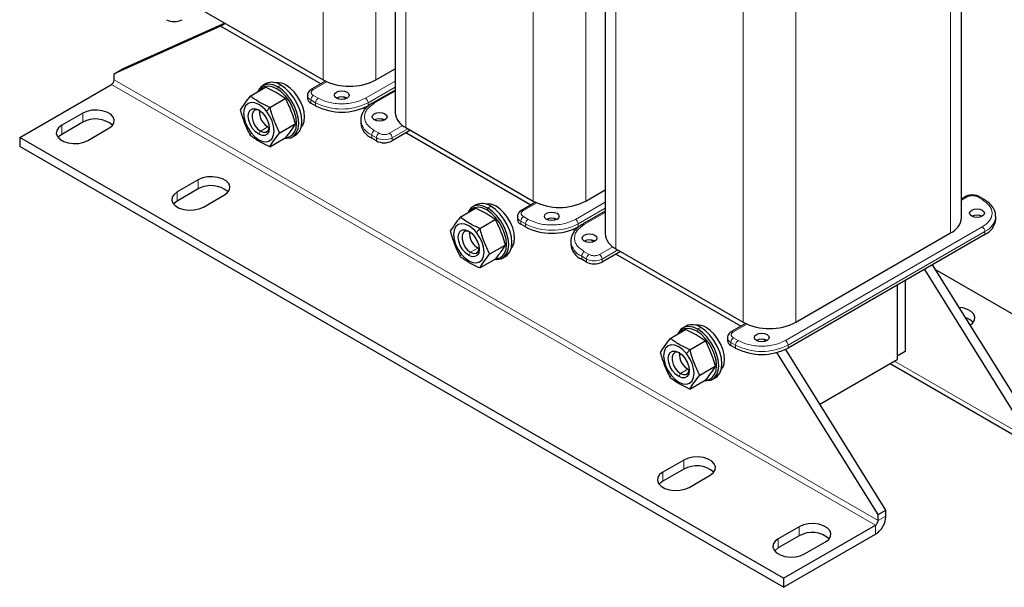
# Model space of a CAD drawing. Header units: millimetres. Extents: x 5 to 418, y 2 to 292.
# Tile 15 of 20: x 307 to 378, y 52 to 93. Entities that reach past the tile are written whole.
import ezdxf

# ---------------------------------------------------------------- set-up
doc = ezdxf.new("R2010")
doc.units = ezdxf.units.MM

msp = doc.modelspace()

# ---------------------------------------------------------------- linework, layer by layer
at = {"color": 7, "linetype": 'Continuous', "lineweight": 18}
for p, q in [((328.8446, 111.8587), (328.8446, 88.4782)), ((334.7843, 109.8721), (334.7843, 85.0493)), ((332.6158, 109.6187), (332.6158, 88.4782)), ((343.9295, 103.1503), (343.9295, 79.7699)), ((349.8692, 101.1638), (349.8692, 76.3409)), ((373.9109, 101.4437), (373.9109, 77.4839)), ((347.7008, 100.9104), (347.7008, 79.7699)), ((362.7857, 95.0213), (362.7857, 71.0615)), ((359.0145, 94.442), (359.0145, 71.0615)), ((368.6971, 56.8053), (313.8256, 88.4819)), ((368.5086, 56.4787), (313.6371, 88.1553)), ((325.4976, 87.8408), (325.573, 87.9714)), ((325.7993, 88.102), (325.573, 87.9714)), ((328.1375, 87.7979), (329.0951, 88.3507)), ((334.0032, 88.3974), (331.871, 87.1665)), ((332.0596, 86.8399), (334.0032, 87.962)), ((327.9489, 87.0359), (328.2883, 86.8399)), ((327.9489, 86.8181), (327.9489, 87.0359)), ((328.4769, 87.1665), (328.1375, 87.3625)), ((332.5121, 86.7964), (334.0032, 87.6572)), ((324.7622, 86.2237), (325.0092, 86.5023)), ((328.2883, 86.8399), (328.2883, 86.6222)), ((332.0596, 86.6222), (332.0596, 86.8399)), ((311.5629, 86.0871), (311.5629, 85.4338)), ((310.0544, 85.2162), (310.0544, 84.563)), ((324.343, 84.7957), (324.8736, 85.102)), ((334.5634, 85.1939), (333.6058, 84.6411)), ((333.7943, 84.3145), (334.9257, 84.9676)), ((323.6686, 84.6677), (323.5939, 84.4886)), ((324.343, 84.7957), (324.2154, 84.5747)), ((332.3236, 84.5104), (332.663, 84.3145)), ((332.3236, 84.2927), (332.3236, 84.5104)), ((332.8515, 84.6411), (332.5121, 84.837)), ((332.663, 84.3145), (332.663, 84.0968)), ((333.7943, 84.0968), (333.7943, 84.3145)), ((319.8596, 81.2975), (319.8596, 80.6442)), ((318.3511, 80.4266), (318.3511, 79.7734)), ((374.6919, 79.8398), (375.0894, 80.0692)), ((375.8436, 80.0692), (376.183, 79.8733)), ((340.5826, 79.1324), (340.658, 79.2631)), ((340.8843, 79.3937), (340.658, 79.2631)), ((343.2224, 79.0895), (344.18, 79.6423)), ((349.0882, 79.6891), (346.956, 78.4582)), ((347.1445, 78.1316), (349.0882, 79.2536)), ((343.5618, 78.4582), (343.2224, 78.6541)), ((347.5971, 78.0881), (349.0882, 78.9489)), ((343.0339, 78.3275), (343.3733, 78.1316)), ((343.0339, 78.1098), (343.0339, 78.3275)), ((343.3733, 78.1316), (343.3733, 77.9138)), ((347.1445, 77.9138), (347.1445, 78.1316)), ((376.183, 77.9139), (362.0409, 69.7498)), ((339.8472, 77.5154), (340.0941, 77.7939)), ((362.2295, 69.4232), (376.3716, 77.5873)), ((376.3716, 77.5873), (376.3716, 77.3696)), ((339.4279, 76.0873), (339.9585, 76.3936)), ((349.6483, 76.4856), (348.6907, 75.9327)), ((338.7535, 75.9593), (338.6789, 75.7803)), ((339.4279, 76.0873), (339.3003, 75.8664)), ((347.4085, 75.8021), (347.7479, 75.6061)), ((347.4085, 75.5843), (347.4085, 75.8021)), ((347.9365, 75.9327), (347.5971, 76.1287)), ((348.8793, 75.6061), (350.0107, 76.2593)), ((347.7479, 75.6061), (347.7479, 75.3884)), ((348.8793, 75.3884), (348.8793, 75.6061)), ((358.3074, 70.3812), (359.265, 70.934)), ((355.6675, 70.4241), (355.7429, 70.5547)), ((355.9692, 70.6853), (355.7429, 70.5547)), ((358.1188, 69.6192), (358.4582, 69.4232)), ((358.1188, 69.4014), (358.1188, 69.6192)), ((358.6468, 69.7498), (358.3074, 69.9458)), ((358.4582, 69.4232), (358.4582, 69.2055)), ((362.2295, 69.2055), (362.2295, 69.4232)), ((354.9321, 68.807), (355.1791, 69.0856)), ((369.8849, 68.2677), (379.2189, 62.8793)), ((353.8385, 67.251), (353.7638, 67.0719)), ((354.5129, 67.379), (354.3853, 67.158)), ((354.5129, 67.379), (355.0435, 67.6853)), ((354.7436, 61.1594), (354.7436, 60.5062)), ((353.2351, 60.2886), (353.2351, 59.6353)), ((368.6971, 56.8053), (369.2628, 57.1318)), ((363.0403, 56.3698), (363.0403, 55.7166)), ((368.5086, 55.8254), (368.5086, 56.4787)), ((361.5318, 55.499), (361.5318, 54.8457))]:
    msp.add_line(p, q, dxfattribs=at)
at = {"color": 7, "linetype": 'Continuous', "lineweight": 25}
for p, q in [((334.0032, 109.7121), (334.0032, 86.1378)), ((349.0882, 101.0037), (349.0882, 77.4295)), ((374.6919, 78.5725), (374.6919, 100.6415)), ((319.6993, 93.7577), (328.8446, 88.4782)), ((321.4624, 92.3476), (313.8256, 88.9174)), ((321.774, 92.56), (314.3913, 89.2439)), ((321.4624, 92.3476), (321.8022, 92.5437)), ((328.6624, 88.1911), (321.4624, 92.3476)), ((313.8256, 88.9174), (314.3913, 89.2439)), ((332.6158, 88.4782), (334.0032, 89.2792)), ((313.8256, 88.4819), (313.8256, 88.9174)), ((307.0374, 84.3454), (313.6371, 88.1553)), ((323.5939, 87.3193), (324.7038, 87.96)), ((324.7327, 88.2077), (324.5065, 88.077)), ((325.4623, 87.5808), (324.7038, 87.96)), ((329.0088, 88.391), (328.0042, 87.8111)), ((334.0032, 87.7474), (332.3788, 86.8096)), ((325.0092, 86.5023), (326.1191, 87.143)), ((326.1191, 87.143), (325.4623, 87.5808)), ((327.7146, 87.3624), (327.7146, 87.1447)), ((330.4898, 87.1361), (330.2951, 87.2486)), ((328.2883, 86.6222), (327.9489, 86.8181)), ((331.8388, 86.3574), (331.689, 86.4439)), ((332.339, 86.7835), (332.0596, 86.6222)), ((332.2895, 86.7504), (332.2855, 86.7526)), ((311.5629, 86.0871), (310.0544, 85.2162)), ((324.2469, 86.1874), (324.2469, 86.1677)), ((331.5425, 85.599), (331.5425, 85.3812)), ((333.2051, 85.5686), (333.0103, 85.6811)), ((311.5629, 85.4338), (310.0544, 84.563)), ((311.94, 84.1277), (313.4485, 84.9985)), ((324.8564, 85.1119), (324.8735, 85.102)), ((325.7168, 84.6784), (326.8267, 85.3192)), ((334.7843, 85.0493), (343.9295, 79.7699)), ((361.9089, 52.6688), (307.0374, 84.3454)), ((307.0374, 84.3454), (307.0374, 83.6922)), ((325.0092, 83.6716), (326.1191, 84.3123)), ((326.6396, 84.3819), (326.8659, 84.5125)), ((332.663, 84.0968), (332.3236, 84.2927)), ((335.1143, 84.8588), (333.7943, 84.0968)), ((343.7474, 79.4827), (334.7746, 84.6626)), ((361.9089, 52.0155), (307.0374, 83.6922)), ((319.8596, 81.2975), (318.3511, 80.4266)), ((319.8596, 80.6442), (318.3511, 79.7734)), ((320.2367, 79.3381), (321.7452, 80.2089)), ((347.7008, 79.7699), (349.0882, 80.5708)), ((374.9561, 80.0824), (374.6919, 79.9299)), ((376.3164, 79.8865), (375.9769, 80.0824)), ((338.6789, 78.6109), (339.7888, 79.2517)), ((339.8177, 79.4993), (339.5914, 79.3687)), ((340.5472, 78.8725), (339.7888, 79.2517)), ((344.0937, 79.6827), (343.0891, 79.1027)), ((376.3164, 79.8865), (376.3135, 79.8881)), ((341.204, 78.4346), (340.5472, 78.8725)), ((342.7996, 78.6541), (342.7996, 78.4363)), ((345.5748, 78.4278), (345.38, 78.5402)), ((349.0882, 79.039), (347.4637, 78.1013)), ((377.1526, 78.4581), (377.1526, 78.6758)), ((340.0941, 77.7939), (341.204, 78.4346)), ((343.3733, 77.9138), (343.0339, 78.1098)), ((347.4239, 78.0751), (347.1445, 77.9138)), ((347.3744, 78.042), (347.3705, 78.0443)), ((339.3318, 77.4791), (339.3318, 77.4594)), ((346.9238, 77.649), (346.7739, 77.7355)), ((376.3716, 77.3696), (362.2295, 69.2055)), ((362.7857, 71.0615), (373.9109, 77.4839)), ((339.9414, 76.4035), (339.9584, 76.3937)), ((340.8018, 75.9701), (341.9117, 76.6108)), ((346.6275, 76.8906), (346.6275, 76.6729)), ((348.2901, 76.8603), (348.0953, 76.9727)), ((341.7246, 75.6735), (341.9508, 75.8042)), ((350.1993, 76.1504), (348.8793, 75.3884)), ((358.8323, 70.7744), (349.8595, 75.9543)), ((349.8692, 76.3409), (359.0145, 71.0615)), ((340.0941, 74.9633), (341.204, 75.604)), ((347.7479, 75.3884), (347.4085, 75.5843)), ((372.5869, 75.1847), (379.7846, 63.6414)), ((372.0212, 74.8581), (379.2189, 63.3148)), ((372.7854, 74.8662), (386.5728, 66.9069)), ((370.0736, 73.7338), (370.0736, 68.627)), ((370.0736, 73.7338), (370.0736, 68.3766)), ((370.6393, 74.0604), (370.6393, 68.9536)), ((354.9026, 70.7909), (354.6764, 70.6603)), ((359.1787, 70.9743), (358.1741, 70.3944)), ((353.7638, 69.9026), (354.8737, 70.5433)), ((355.6321, 70.1641), (354.8737, 70.5433)), ((356.289, 69.7263), (355.6321, 70.1641)), ((355.1791, 69.0856), (356.289, 69.7263)), ((357.8845, 69.9457), (357.8845, 69.728)), ((358.4582, 69.2055), (358.1188, 69.4014)), ((360.6597, 69.7194), (360.4649, 69.8319)), ((354.4168, 68.7707), (354.4168, 68.751)), ((368.6971, 57.2407), (361.4339, 68.8891)), ((369.2628, 57.5673), (362.0615, 69.1164)), ((370.6393, 68.9536), (370.0736, 68.627)), ((355.8867, 67.2617), (356.9966, 67.9024)), ((364.5214, 65.1714), (370.0736, 68.3766)), ((369.5724, 68.0873), (379.4398, 62.391)), ((355.0263, 67.6952), (355.0434, 67.6853)), ((355.1791, 66.2549), (356.289, 66.8956)), ((356.8095, 66.9652), (357.0358, 67.0958)), ((354.7436, 61.1594), (353.2351, 60.2886)), ((354.7436, 60.5062), (353.2351, 59.6353)), ((355.1207, 59.2), (356.6292, 60.0709)), ((368.6971, 57.2407), (369.2628, 57.5673)), ((369.2628, 57.1318), (369.2628, 57.5673)), ((368.6971, 56.8053), (368.6971, 57.2407)), ((363.0403, 56.3698), (361.5318, 55.499)), ((361.9089, 52.6688), (368.5086, 56.4787)), ((363.0403, 55.7166), (361.5318, 54.8457)), ((361.9089, 52.0155), (368.5086, 55.8254)), ((363.4174, 54.4104), (364.9259, 55.2813)), ((361.9089, 52.6688), (361.9089, 52.0155))]:
    msp.add_line(p, q, dxfattribs=at)
at = {"color": 7, "linetype": 'Continuous', "lineweight": 25, "flags": 128}
for points in [[(325.573, 87.9714), (325.2374, 88.1215), (324.9185, 88.1767), (324.6325, 88.1343), (324.3937, 87.9964), (324.2139, 87.7699), (324.1555, 87.6435)], [(325.4976, 87.8408), (325.1787, 87.9834), (324.8758, 88.0358), (324.6041, 87.9955), (324.3772, 87.8645), (324.227, 87.6848)], [(326.166, 84.3362), (326.3911, 84.3763), (326.618, 84.5073), (326.7888, 84.7225), (326.8948, 85.0111), (326.9307, 85.3586), (326.8948, 85.7476), (326.7888, 86.1586), (326.618, 86.5709), (326.3911, 86.9639), (326.1194, 87.3179), (325.8165, 87.6152), (325.4976, 87.8408)], [(326.0887, 84.2948), (326.2276, 84.2822), (326.5136, 84.3246), (326.7524, 84.4625), (326.9322, 84.6891), (327.0437, 84.9928), (327.0815, 85.3586), (327.0437, 85.7681), (326.9322, 86.2007), (326.7524, 86.6347), (326.5136, 87.0484), (326.2276, 87.4211), (325.9087, 87.734), (325.573, 87.9714)], [(326.8659, 84.5125), (326.9787, 84.5931), (327.1584, 84.8197), (327.27, 85.1235), (327.3078, 85.4892), (327.27, 85.8987), (327.1584, 86.3313), (326.9787, 86.7653), (326.7398, 87.179), (326.4538, 87.5517), (326.135, 87.8646), (325.7993, 88.102)], [(327.26, 85.0819), (327.3657, 85.2299), (327.4633, 85.4957), (327.4964, 85.8158), (327.4633, 86.1741), (327.3657, 86.5526), (327.2084, 86.9324), (326.9994, 87.2944), (326.7491, 87.6204), (326.4702, 87.8942), (326.1764, 88.102)], [(330.5511, 87.1665), (330.3781, 87.0998), (330.174, 87.0763), (329.9699, 87.0998), (329.7968, 87.1665), (329.6812, 87.2664), (329.6406, 87.3842), (329.6812, 87.5021), (329.7968, 87.6019), (329.9699, 87.6687), (330.174, 87.6921), (330.3781, 87.6687), (330.5511, 87.6019), (330.6667, 87.5021), (330.7073, 87.3842), (330.6667, 87.2664), (330.5511, 87.1665)], [(313.4485, 84.9985), (313.6759, 85.1739), (313.8086, 85.3792), (313.8356, 85.5977), (313.755, 85.8118), (313.5731, 86.0041), (313.3047, 86.159), (312.9717, 86.264), (312.6008, 86.3105), (312.2223, 86.2949), (311.8667, 86.2184), (311.5629, 86.0871)], [(324.2154, 86.7086), (323.9323, 86.829), (323.6686, 86.8551), (323.4421, 86.7852), (323.2683, 86.6239), (323.159, 86.3824), (323.1217, 86.0771), (323.159, 85.7287), (323.2683, 85.361), (323.4421, 84.9991), (323.6686, 84.6677)], [(324.2154, 84.5747), (323.9823, 84.7519), (323.7721, 84.997), (323.6052, 85.286), (323.4981, 85.5907), (323.4612, 85.8811), (323.4981, 86.129), (323.6052, 86.3099), (323.7721, 86.4063), (323.9823, 86.4086), (324.2154, 86.3167)], [(324.2823, 86.2747), (324.1286, 86.3231), (323.9401, 86.3063), (323.8002, 86.1945), (323.7258, 86.0013), (323.7258, 85.75), (323.8002, 85.4708), (323.9401, 85.1975), (324.1286, 84.963), (324.343, 84.7957)], [(324.2154, 86.3167), (324.4485, 86.1395), (324.6587, 85.8944), (324.8256, 85.6054), (324.9327, 85.3007), (324.9696, 85.0103), (324.9327, 84.7625), (324.8256, 84.5815), (324.6587, 84.4851), (324.4485, 84.4828), (324.2154, 84.5747)], [(323.6686, 84.6677), (323.9323, 84.3892), (324.2154, 84.1828), (324.4985, 84.0624), (324.7622, 84.0363), (324.9887, 84.1063), (325.1625, 84.2675), (325.2718, 84.509), (325.3091, 84.8143), (325.2718, 85.1627), (325.1625, 85.5304), (324.9887, 85.8923), (324.7622, 86.2237)], [(332.5121, 86.0344), (332.6851, 86.1012), (332.8892, 86.1246), (333.0933, 86.1012), (333.2664, 86.0344), (333.382, 85.9345), (333.4226, 85.8167), (333.382, 85.6989), (333.2664, 85.599), (333.0933, 85.5323), (332.8892, 85.5088), (332.6851, 85.5323), (332.5121, 85.599), (332.3965, 85.6989), (332.3559, 85.8167), (332.3965, 85.9345), (332.5121, 86.0344)], [(310.0544, 85.2162), (309.827, 85.0408), (309.6944, 84.8356), (309.6673, 84.617), (309.748, 84.403), (309.9298, 84.2107), (310.1982, 84.0558), (310.5313, 83.9508), (310.9021, 83.9042), (311.2806, 83.9198), (311.6362, 83.9964), (311.94, 84.1277)], [(324.343, 84.7957), (324.5573, 84.7156), (324.7458, 84.7324), (324.8857, 84.8442), (324.9601, 85.0374), (324.9667, 85.0891)], [(310.0544, 84.563), (309.827, 84.3876), (309.7899, 84.3453)], [(321.7452, 80.2089), (321.9727, 80.3843), (322.1053, 80.5896), (322.1324, 80.8081), (322.0517, 81.0222), (321.8698, 81.2145), (321.6015, 81.3694), (321.2684, 81.4744), (320.8975, 81.521), (320.519, 81.5053), (320.1634, 81.4288), (319.8596, 81.2975)], [(318.3511, 80.4266), (318.1237, 80.2512), (317.9911, 80.046), (317.964, 79.8274), (318.0447, 79.6134), (318.2265, 79.4211), (318.4949, 79.2662), (318.828, 79.1612), (319.1988, 79.1146), (319.5774, 79.1302), (319.9329, 79.2068), (320.2367, 79.3381)], [(318.3511, 79.7734), (318.1237, 79.598), (318.0866, 79.5557)], [(340.658, 79.2631), (340.3223, 79.4132), (340.0035, 79.4684), (339.7175, 79.426), (339.4786, 79.288), (339.2989, 79.0615), (339.2404, 78.9351)], [(340.5826, 79.1324), (340.2637, 79.275), (339.9608, 79.3275), (339.6891, 79.2872), (339.4621, 79.1562), (339.312, 78.9764)], [(341.1736, 75.5864), (341.3125, 75.5738), (341.5985, 75.6162), (341.8374, 75.7542), (342.0171, 75.9807), (342.1287, 76.2845), (342.1665, 76.6503), (342.1287, 77.0597), (342.0171, 77.4923), (341.8374, 77.9263), (341.5985, 78.3401), (341.3125, 78.7127), (340.9937, 79.0256), (340.658, 79.2631)], [(341.9508, 75.8042), (342.0637, 75.8848), (342.2434, 76.1113), (342.3549, 76.4151), (342.3928, 76.7809), (342.3549, 77.1903), (342.2434, 77.6229), (342.0637, 78.057), (341.8248, 78.4707), (341.5388, 78.8433), (341.2199, 79.1562), (340.8843, 79.3937)], [(342.345, 76.3736), (342.4506, 76.5216), (342.5482, 76.7874), (342.5813, 77.1075), (342.5482, 77.4657), (342.4506, 77.8442), (342.2934, 78.224), (342.0844, 78.586), (341.8341, 78.9121), (341.5551, 79.1859), (341.2614, 79.3936)], [(341.251, 75.6279), (341.4761, 75.6679), (341.703, 75.799), (341.8737, 76.0142), (341.9797, 76.3028), (342.0156, 76.6503), (341.9797, 77.0392), (341.8737, 77.4502), (341.703, 77.8625), (341.4761, 78.2556), (341.2044, 78.6096), (340.9015, 78.9068), (340.5826, 79.1324)], [(345.636, 78.4582), (345.463, 78.3914), (345.2589, 78.368), (345.0548, 78.3914), (344.8818, 78.4582), (344.7662, 78.5581), (344.7256, 78.6759), (344.7662, 78.7937), (344.8818, 78.8936), (345.0548, 78.9603), (345.2589, 78.9838), (345.463, 78.9603), (345.636, 78.8936), (345.7516, 78.7937), (345.7922, 78.6759), (345.7516, 78.5581), (345.636, 78.4582)], [(376.183, 78.6759), (376.01, 78.6091), (375.8059, 78.5857), (375.6018, 78.6091), (375.4288, 78.6759), (375.3132, 78.7758), (375.2726, 78.8936), (375.3132, 79.0114), (375.4288, 79.1113), (375.6018, 79.178), (375.8059, 79.2015), (376.01, 79.178), (376.183, 79.1113), (376.2986, 79.0114), (376.3392, 78.8936), (376.2986, 78.7758), (376.183, 78.6759)], [(339.3003, 78.0003), (339.0173, 78.1206), (338.7535, 78.1467), (338.527, 78.0768), (338.3532, 77.9156), (338.244, 77.6741), (338.2067, 77.3687), (338.244, 77.0203), (338.3532, 76.6527), (338.527, 76.2908), (338.7535, 75.9593)], [(339.3003, 75.8664), (339.0673, 76.0436), (338.857, 76.2886), (338.6901, 76.5777), (338.583, 76.8823), (338.5461, 77.1728), (338.583, 77.4206), (338.6901, 77.6016), (338.857, 77.6979), (339.0673, 77.7003), (339.3003, 77.6083)], [(338.7535, 75.9593), (339.0173, 75.6809), (339.3003, 75.4744), (339.5834, 75.3541), (339.8472, 75.328), (340.0737, 75.3979), (340.2475, 75.5591), (340.3567, 75.8006), (340.394, 76.106), (340.3567, 76.4544), (340.2475, 76.822), (340.0737, 77.1839), (339.8472, 77.5154)], [(339.3672, 77.5663), (339.2136, 77.6148), (339.0251, 77.5979), (338.8852, 77.4861), (338.8107, 77.2929), (338.8107, 77.0416), (338.8852, 76.7625), (339.0251, 76.4892), (339.2136, 76.2547), (339.4279, 76.0873)], [(339.3003, 77.6083), (339.5334, 77.4311), (339.7437, 77.1861), (339.9105, 76.897), (340.0177, 76.5924), (340.0546, 76.3019), (340.0177, 76.0541), (339.9105, 75.8731), (339.7437, 75.7768), (339.5334, 75.7745), (339.3003, 75.8664)], [(347.5971, 77.3261), (347.7701, 77.3928), (347.9742, 77.4163), (348.1783, 77.3928), (348.3513, 77.3261), (348.4669, 77.2262), (348.5075, 77.1084), (348.4669, 76.9905), (348.3513, 76.8907), (348.1783, 76.8239), (347.9742, 76.8005), (347.7701, 76.8239), (347.5971, 76.8907), (347.4815, 76.9905), (347.4409, 77.1084), (347.4815, 77.2262), (347.5971, 77.3261)], [(339.4279, 76.0873), (339.6422, 76.0072), (339.8307, 76.0241), (339.9706, 76.1358), (340.0451, 76.329), (340.0516, 76.3807)], [(375.2924, 70.8456), (375.4865, 71.0011), (375.6191, 71.2063), (375.6462, 71.4249), (375.5655, 71.6389), (375.3837, 71.8312), (375.1153, 71.9861), (374.7822, 72.0911), (374.4896, 72.1331)], [(355.7429, 70.5547), (355.4073, 70.7048), (355.0884, 70.76), (354.8024, 70.7176), (354.5635, 70.5797), (354.3838, 70.3532), (354.3254, 70.2268)], [(355.6675, 70.4241), (355.3486, 70.5667), (355.0457, 70.6191), (354.774, 70.5788), (354.5471, 70.4478), (354.3969, 70.2681)], [(356.3359, 66.9195), (356.561, 66.9596), (356.7879, 67.0906), (356.9587, 67.3058), (357.0646, 67.5944), (357.1006, 67.9419), (357.0646, 68.3309), (356.9587, 68.7419), (356.7879, 69.1542), (356.561, 69.5472), (356.2893, 69.9012), (355.9864, 70.1985), (355.6675, 70.4241)], [(356.2585, 66.8781), (356.3974, 66.8655), (356.6835, 66.9079), (356.9223, 67.0458), (357.102, 67.2723), (357.2136, 67.5761), (357.2514, 67.9419), (357.2136, 68.3514), (357.102, 68.784), (356.9223, 69.218), (356.6835, 69.6317), (356.3974, 70.0044), (356.0786, 70.3173), (355.7429, 70.5547)], [(357.0358, 67.0958), (357.1486, 67.1764), (357.3283, 67.403), (357.4399, 67.7068), (357.4777, 68.0725), (357.4399, 68.482), (357.3283, 68.9146), (357.1486, 69.3486), (356.9097, 69.7623), (356.6237, 70.135), (356.3049, 70.4479), (355.9692, 70.6853)], [(357.4299, 67.6652), (357.5356, 67.8132), (357.6332, 68.079), (357.6663, 68.3991), (357.6332, 68.7574), (357.5356, 69.1359), (357.3783, 69.5157), (357.1693, 69.8777), (356.919, 70.2037), (356.64, 70.4775), (356.3463, 70.6853)], [(360.721, 69.7498), (360.5479, 69.6831), (360.3438, 69.6596), (360.1397, 69.6831), (359.9667, 69.7498), (359.8511, 69.8497), (359.8105, 69.9675), (359.8511, 70.0853), (359.9667, 70.1852), (360.1397, 70.252), (360.3438, 70.2754), (360.5479, 70.252), (360.721, 70.1852), (360.8366, 70.0853), (360.8772, 69.9675), (360.8366, 69.8497), (360.721, 69.7498)], [(354.3853, 69.2919), (354.1022, 69.4123), (353.8385, 69.4384), (353.612, 69.3685), (353.4382, 69.2072), (353.3289, 68.9657), (353.2916, 68.6604), (353.3289, 68.312), (353.4382, 67.9443), (353.612, 67.5824), (353.8385, 67.251)], [(354.3853, 67.158), (354.1522, 67.3352), (353.942, 67.5803), (353.7751, 67.8693), (353.668, 68.174), (353.631, 68.4644), (353.668, 68.7123), (353.7751, 68.8932), (353.942, 68.9896), (354.1522, 68.9919), (354.3853, 68.9)], [(353.8385, 67.251), (354.1022, 66.9725), (354.3853, 66.7661), (354.6683, 66.6457), (354.9321, 66.6196), (355.1586, 66.6895), (355.3324, 66.8508), (355.4417, 67.0923), (355.4789, 67.3976), (355.4417, 67.746), (355.3324, 68.1137), (355.1586, 68.4756), (354.9321, 68.807)], [(354.4521, 68.858), (354.2985, 68.9064), (354.11, 68.8895), (353.9701, 68.7778), (353.8957, 68.5846), (353.8957, 68.3333), (353.9701, 68.0541), (354.11, 67.7808), (354.2985, 67.5463), (354.5129, 67.379)], [(354.3853, 68.9), (354.6184, 68.7228), (354.8286, 68.4777), (354.9955, 68.1887), (355.1026, 67.884), (355.1395, 67.5936), (355.1026, 67.3457), (354.9955, 67.1648), (354.8286, 67.0684), (354.6184, 67.0661), (354.3853, 67.158)], [(354.5129, 67.379), (354.7272, 67.2989), (354.9157, 67.3157), (355.0556, 67.4275), (355.13, 67.6207), (355.1366, 67.6723)], [(356.6292, 60.0709), (356.8566, 60.2462), (356.9892, 60.4515), (357.0163, 60.67), (356.9356, 60.8841), (356.7538, 61.0764), (356.4854, 61.2313), (356.1523, 61.3363), (355.7815, 61.3829), (355.4029, 61.3673), (355.0474, 61.2907), (354.7436, 61.1594)], [(353.2351, 60.2886), (353.0076, 60.1132), (352.875, 59.9079), (352.8479, 59.6894), (352.9286, 59.4753), (353.1105, 59.283), (353.3788, 59.1281), (353.7119, 59.0231), (354.0828, 58.9765), (354.4613, 58.9922), (354.8169, 59.0687), (355.1207, 59.2)], [(353.2351, 59.6353), (353.0076, 59.4599), (352.9705, 59.4177)], [(364.9259, 55.2813), (365.1533, 55.4566), (365.2859, 55.6619), (365.313, 55.8804), (365.2324, 56.0945), (365.0505, 56.2868), (364.7821, 56.4417), (364.449, 56.5467), (364.0782, 56.5933), (363.6997, 56.5777), (363.3441, 56.5011), (363.0403, 56.3698)], [(361.5318, 55.499), (361.3044, 55.3236), (361.1717, 55.1183), (361.1447, 54.8998), (361.2253, 54.6857), (361.4072, 54.4934), (361.6756, 54.3385), (362.0086, 54.2335), (362.3795, 54.1869), (362.758, 54.2026), (363.1136, 54.2791), (363.4174, 54.4104)], [(361.5318, 54.8457), (361.3044, 54.6704), (361.2672, 54.6281)]]:
    msp.add_lwpolyline(points, dxfattribs=at)
at = {"color": 7, "linetype": 'Continuous', "lineweight": 25}
for centre, radius, start, end in [((318.1437, 93.8969), 1.2296, 242.609672, 297.390328), ((313.4163, 88.5005), 0.4098, 302.605478, 357.394522), ((330.7302, 92.1174), 4.0987, 242.609672, 297.390328), ((325.1772, 87.258), 1.0485, 53.607371, 115.08217), ((325.5939, 87.2272), 1.051, 56.339503, 99.360935), ((328.115, 87.1846), 0.4024, 185.694799, 245.625342), ((330.174, 86.4386), 0.8198, 62.615753, 117.384247), ((323.1753, 84.9849), 2.0132, 37.978735, 58.894101), ((330.174, 90.2614), 4.0987, 242.609672, 297.390328), ((312.4832, 83.7961), 1.8786, 49.106312, 119.333177), ((325.4752, 86.1724), 1.2241, 174.674664, 244.950174), ((332.8892, 84.8711), 0.8198, 62.615401, 117.389976), ((335.3378, 86.2709), 1.3412, 185.694799, 245.625342), ((332.8771, 85.5143), 1.3412, 185.694799, 245.625342), ((333.2287, 85.1885), 1.2296, 242.609672, 297.390328), ((320.7799, 79.0065), 1.8786, 49.106312, 119.333177), ((340.2622, 78.5497), 1.0485, 53.607371, 115.08217), ((340.6788, 78.5188), 1.051, 56.339503, 99.360935), ((345.8152, 83.4091), 4.0987, 242.609672, 297.390328), ((345.2589, 77.7302), 0.8198, 62.615753, 117.384247), ((373.3574, 78.7055), 1.3412, 294.374658, 354.305201), ((375.8059, 77.9479), 0.8198, 62.615753, 117.384247), ((338.2603, 76.2765), 2.0132, 37.978735, 58.894101), ((343.1999, 78.4763), 0.4024, 185.694799, 245.625342), ((345.2589, 81.5531), 4.0987, 242.609672, 297.390328), ((375.8181, 78.5912), 1.3412, 294.374658, 354.305201), ((340.5601, 77.4641), 1.2241, 174.674664, 244.950174), ((350.4227, 77.5626), 1.3412, 185.694799, 245.625342), ((347.962, 76.806), 1.3412, 185.694799, 245.625342), ((347.9742, 76.1627), 0.8198, 62.615401, 117.389976), ((348.3136, 76.4802), 1.2296, 242.609672, 297.390328), ((355.3471, 69.8413), 1.0485, 53.607371, 115.08217), ((355.7638, 69.8105), 1.051, 56.339503, 99.360935), ((360.9001, 74.7007), 4.0987, 242.609672, 297.390328), ((374.6325, 70.2298), 1.2066, 42.392998, 74.710258), ((358.2849, 69.7679), 0.4024, 185.694799, 245.625342), ((360.3438, 69.0219), 0.8198, 62.615753, 117.384247), ((353.3452, 67.5682), 2.0132, 37.978735, 58.894101), ((355.6451, 68.7557), 1.2241, 174.674664, 244.950174), ((360.3438, 72.8447), 4.0987, 242.609672, 297.390328), ((355.6639, 58.8684), 1.8786, 49.106312, 119.333177), ((367.6253, 57.2063), 1.6393, 302.605478, 357.394522), ((368.2877, 56.8239), 0.4098, 302.605478, 357.394522), ((363.9606, 54.0788), 1.8786, 49.106312, 119.333177)]:
    msp.add_arc(centre, radius, start, end, dxfattribs=at)
at = {"color": 7, "linetype": 'Continuous', "lineweight": 18}
for centre, radius, start, end in [((328.0594, 87.6888), 0.1342, 54.387384, 114.250184), ((328.1159, 87.4034), 0.4037, 186.334318, 245.569374), ((328.3583, 87.0172), 0.4098, 122.605478, 177.394522), ((328.6977, 86.8213), 0.4098, 122.605478, 177.394522), ((331.6502, 86.8213), 0.4098, 2.605478, 57.394522), ((330.174, 90.4792), 4.0987, 242.609672, 297.390328), ((332.434, 86.6873), 0.1342, 54.391363, 114.204553), ((332.8806, 85.7362), 1.3464, 186.415638, 245.562224), ((332.7329, 84.4918), 0.4098, 122.605478, 177.394522), ((333.0724, 84.2959), 0.4098, 122.605478, 177.394522), ((333.2287, 85.4063), 1.2296, 242.609672, 297.390328), ((333.3849, 84.2959), 0.4098, 2.605478, 57.394522), ((375.0113, 79.9602), 0.1341, 54.382423, 114.307119), ((375.9218, 79.9599), 0.1344, 66.067344, 125.584879), ((376.2616, 79.763), 0.1354, 67.476074, 125.460456), ((343.2009, 78.6951), 0.4037, 186.334318, 245.569374), ((343.4433, 78.3089), 0.4098, 122.605478, 177.394522), ((343.1443, 78.9804), 0.1342, 54.387384, 114.250184), ((375.8467, 78.787), 1.3095, 293.630462, 355.710215), ((343.7827, 78.1129), 0.4098, 122.605478, 177.394522), ((345.2589, 81.7708), 4.0987, 242.609672, 297.390328), ((346.7351, 78.1129), 0.4098, 2.605478, 57.394522), ((347.5189, 77.979), 0.1342, 54.391363, 114.204553), ((375.9622, 77.5687), 0.4098, 2.605478, 57.394522), ((347.9655, 77.0279), 1.3464, 186.415638, 245.562224), ((347.8179, 75.7835), 0.4098, 122.605478, 177.394522), ((348.1573, 75.5875), 0.4098, 122.605478, 177.394522), ((348.4699, 75.5875), 0.4098, 2.605478, 57.394522), ((348.3136, 76.6979), 1.2296, 242.609672, 297.390328), ((358.2292, 70.2721), 0.1342, 54.387384, 114.250184), ((358.2858, 69.9867), 0.4037, 186.334318, 245.569374), ((358.5282, 69.6005), 0.4098, 122.605478, 177.394522), ((358.8676, 69.4046), 0.4098, 122.605478, 177.394522), ((360.3438, 73.0624), 4.0987, 242.609672, 297.390328), ((361.8201, 69.4046), 0.4098, 2.605478, 57.394522)]:
    msp.add_arc(centre, radius, start, end, dxfattribs=at)
at = {"color": 7, "linetype": 'Continuous', "lineweight": 25}
for points, knots in [([(328.0046, 87.8106), (327.9622, 87.7832), (327.873, 87.7254), (327.7745, 87.6009), (327.7146, 87.4706), (327.7216, 87.3863), (327.724, 87.3581)], [0, 0, 0, 0, 0.2612359, 0.5493736, 0.8495961, 1, 1, 1, 1]), ([(323.5939, 87.3193), (323.4506, 87.1368), (323.1639, 86.7719), (322.9788, 86.4656), (322.8863, 86.3125)], [0, 0, 0, 0, 0.4999949, 1, 1, 1, 1]), ([(325.0092, 86.5023), (324.7475, 86.624), (324.2249, 86.867), (323.804, 87.1687), (323.5939, 87.3193)], [0, 0, 0, 0, 0.5008729, 1, 1, 1, 1]), ([(326.1191, 87.143), (326.2624, 86.8537), (326.5491, 86.2751), (326.7342, 85.6378), (326.8267, 85.3192)], [0, 0, 0, 0, 0.4999949, 1, 1, 1, 1]), ([(322.8863, 86.3125), (322.9788, 85.9938), (323.1639, 85.3566), (323.4506, 84.7779), (323.5939, 84.4886)], [0, 0, 0, 0, 0.4999949, 1, 1, 1, 1]), ([(325.7168, 84.6784), (325.5735, 84.9677), (325.2868, 85.5464), (325.1017, 86.1836), (325.0092, 86.5023)], [0, 0, 0, 0, 0.4999949, 1, 1, 1, 1]), ([(332.3791, 86.8094), (332.3772, 86.8084), (332.2812, 86.76), (332.1189, 86.6409), (331.9009, 86.4503), (331.7271, 86.2307), (331.6049, 85.9861), (331.5413, 85.7649), (331.5496, 85.6284), (331.5524, 85.5826)], [0, 0, 0, 0, 0.0035696, 0.1771307, 0.3537368, 0.5331278, 0.7159797, 0.9047961, 1, 1, 1, 1]), ([(326.8267, 85.3192), (326.7342, 85.166), (326.5491, 84.8597), (326.2624, 84.4948), (326.1191, 84.3123)], [0, 0, 0, 0, 0.4999949, 1, 1, 1, 1]), ([(325.0092, 83.6716), (324.7475, 83.7933), (324.2249, 84.0364), (323.804, 84.338), (323.5939, 84.4886)], [0, 0, 0, 0, 0.5008729, 1, 1, 1, 1]), ([(325.0092, 83.6716), (325.1017, 83.8247), (325.2868, 84.131), (325.5735, 84.496), (325.7168, 84.6784)], [0, 0, 0, 0, 0.4999949, 1, 1, 1, 1]), ([(375.4665, 80.2083), (375.3763, 80.203), (375.2511, 80.1956), (375.0853, 80.1443), (375.0006, 80.114), (374.9579, 80.0831), (374.9565, 80.082)], [0, 0, 0, 0, 0.4885109, 0.6776878, 0.9887784, 1, 1, 1, 1]), ([(375.974, 80.0794), (375.9538, 80.0922), (375.8974, 80.1277), (375.7811, 80.1672), (375.6314, 80.2019), (375.5216, 80.2062), (375.4665, 80.2083)], [0, 0, 0, 0, 0.144289, 0.4028286, 0.7003678, 1, 1, 1, 1]), ([(377.1427, 78.6922), (377.1436, 78.7431), (377.1462, 78.8893), (377.0661, 79.1257), (376.9163, 79.3868), (376.6988, 79.6191), (376.4941, 79.7851), (376.3504, 79.8622), (376.3114, 79.8831)], [0, 0, 0, 0, 0.1081206, 0.310897, 0.5163664, 0.7221804, 0.9246361, 1, 1, 1, 1]), ([(338.6789, 78.6109), (338.5355, 78.4285), (338.2489, 78.0635), (338.0638, 77.7573), (337.9713, 77.6041)], [0, 0, 0, 0, 0.4999949, 1, 1, 1, 1]), ([(340.0941, 77.7939), (339.8324, 77.9157), (339.3099, 78.1587), (338.889, 78.4604), (338.6789, 78.6109)], [0, 0, 0, 0, 0.5008729, 1, 1, 1, 1]), ([(343.0895, 79.1023), (343.0471, 79.0748), (342.9579, 79.017), (342.8595, 78.8926), (342.7995, 78.7622), (342.8066, 78.6779), (342.809, 78.6498)], [0, 0, 0, 0, 0.2612359, 0.5493736, 0.8495961, 1, 1, 1, 1]), ([(341.204, 78.4346), (341.3474, 78.1453), (341.634, 77.5667), (341.8191, 76.9294), (341.9117, 76.6108)], [0, 0, 0, 0, 0.4999949, 1, 1, 1, 1]), ([(347.4641, 78.101), (347.4622, 78.1001), (347.3661, 78.0516), (347.2038, 77.9325), (346.9859, 77.7419), (346.812, 77.5224), (346.6899, 77.2778), (346.6263, 77.0566), (346.6346, 76.92), (346.6374, 76.8743)], [0, 0, 0, 0, 0.0035696, 0.1771307, 0.3537368, 0.5331278, 0.7159797, 0.9047961, 1, 1, 1, 1]), ([(337.9713, 77.6041), (338.0638, 77.2855), (338.2489, 76.6482), (338.5355, 76.0696), (338.6789, 75.7803)], [0, 0, 0, 0, 0.4999949, 1, 1, 1, 1]), ([(340.8018, 75.9701), (340.6584, 76.2594), (340.3718, 76.838), (340.1867, 77.4753), (340.0941, 77.7939)], [0, 0, 0, 0, 0.4999949, 1, 1, 1, 1]), ([(341.9117, 76.6108), (341.8191, 76.4577), (341.634, 76.1514), (341.3474, 75.7864), (341.204, 75.604)], [0, 0, 0, 0, 0.4999949, 1, 1, 1, 1]), ([(340.0941, 74.9633), (339.8324, 75.085), (339.3099, 75.328), (338.889, 75.6297), (338.6789, 75.7803)], [0, 0, 0, 0, 0.5008729, 1, 1, 1, 1]), ([(340.0941, 74.9633), (340.1867, 75.1164), (340.3718, 75.4227), (340.6584, 75.7876), (340.8018, 75.9701)], [0, 0, 0, 0, 0.4999949, 1, 1, 1, 1]), ([(358.1745, 70.3939), (358.132, 70.3665), (358.0429, 70.3087), (357.9444, 70.1842), (357.8844, 70.0538), (357.8915, 69.9696), (357.8939, 69.9414)], [0, 0, 0, 0, 0.2612359, 0.5493736, 0.8495961, 1, 1, 1, 1]), ([(353.7638, 69.9026), (353.6205, 69.7201), (353.3338, 69.3552), (353.1487, 69.0489), (353.0562, 68.8958)], [0, 0, 0, 0, 0.4999949, 1, 1, 1, 1]), ([(355.1791, 69.0856), (354.9174, 69.2073), (354.3948, 69.4503), (353.9739, 69.752), (353.7638, 69.9026)], [0, 0, 0, 0, 0.5008729, 1, 1, 1, 1]), ([(356.289, 69.7263), (356.4323, 69.437), (356.719, 68.8584), (356.9041, 68.2211), (356.9966, 67.9024)], [0, 0, 0, 0, 0.4999949, 1, 1, 1, 1]), ([(353.0562, 68.8958), (353.1487, 68.5771), (353.3338, 67.9398), (353.6205, 67.3612), (353.7638, 67.0719)], [0, 0, 0, 0, 0.4999949, 1, 1, 1, 1]), ([(355.8867, 67.2617), (355.7434, 67.551), (355.4567, 68.1297), (355.2716, 68.7669), (355.1791, 69.0856)], [0, 0, 0, 0, 0.4999949, 1, 1, 1, 1]), ([(356.9966, 67.9024), (356.9041, 67.7493), (356.719, 67.443), (356.4323, 67.0781), (356.289, 66.8956)], [0, 0, 0, 0, 0.4999949, 1, 1, 1, 1]), ([(355.1791, 66.2549), (355.2716, 66.408), (355.4567, 66.7143), (355.7434, 67.0793), (355.8867, 67.2617)], [0, 0, 0, 0, 0.4999949, 1, 1, 1, 1]), ([(355.1791, 66.2549), (354.9174, 66.3766), (354.3948, 66.6197), (353.9739, 66.9213), (353.7638, 67.0719)], [0, 0, 0, 0, 0.5008729, 1, 1, 1, 1])]:
    msp.add_open_spline(points, degree=3, knots=knots, dxfattribs=at)
at = {"color": 7, "linetype": 'Continuous', "lineweight": 18}
for points, knots in [([(328.1375, 87.3625), (328.0951, 87.3928), (328.0297, 87.4395), (327.9888, 87.5174), (327.9775, 87.5801), (327.9888, 87.6429), (328.0297, 87.7208), (328.0951, 87.7676), (328.1375, 87.7979)], [0, 0, 0, 0, 0.23944295, 0.36963586, 0.49999992, 0.63019291, 0.76055705, 1, 1, 1, 1]), ([(331.871, 87.1665), (331.6349, 87.0564), (331.2716, 86.8869), (330.6649, 86.781), (330.174, 86.7505), (329.683, 86.781), (329.0763, 86.8869), (328.713, 87.0564), (328.4769, 87.1665)], [0, 0, 0, 0, 0.2394568, 0.3683607, 0.5, 0.6316393, 0.7605432, 1, 1, 1, 1]), ([(332.5121, 84.837), (332.3213, 84.9734), (332.0278, 85.1831), (331.8443, 85.5333), (331.7914, 85.8167), (331.8443, 86.1001), (332.0278, 86.4504), (332.3213, 86.6601), (332.5121, 86.7964)], [0, 0, 0, 0, 0.2394568, 0.3683607, 0.5, 0.6316393, 0.7605432, 1, 1, 1, 1]), ([(333.6058, 84.6411), (333.5533, 84.6166), (333.4723, 84.5789), (333.3374, 84.5553), (333.2287, 84.5488), (333.1199, 84.5553), (332.9851, 84.5789), (332.904, 84.6166), (332.8515, 84.6411)], [0, 0, 0, 0, 0.2394429, 0.3696359, 0.4999999, 0.6301929, 0.7605571, 1, 1, 1, 1]), ([(375.0894, 80.0692), (375.1419, 80.0937), (375.2229, 80.1314), (375.3577, 80.155), (375.4665, 80.1616), (375.5752, 80.1551), (375.7101, 80.1314), (375.7911, 80.0937), (375.8436, 80.0692)], [0, 0, 0, 0, 0.2394429, 0.3696359, 0.4999999, 0.6301929, 0.7605571, 1, 1, 1, 1]), ([(376.183, 79.8733), (376.3738, 79.7369), (376.6674, 79.5272), (376.8509, 79.177), (376.9037, 78.8936), (376.8509, 78.6102), (376.6674, 78.2599), (376.3738, 78.0502), (376.183, 77.9139)], [0, 0, 0, 0, 0.23945684, 0.36836066, 0.5, 0.63163934, 0.76054316, 1, 1, 1, 1]), ([(343.2224, 78.6541), (343.1801, 78.6844), (343.1147, 78.7312), (343.0737, 78.809), (343.0625, 78.8718), (343.0737, 78.9346), (343.1146, 79.0124), (343.1801, 79.0592), (343.2224, 79.0895)], [0, 0, 0, 0, 0.2394429, 0.3696359, 0.4999999, 0.6301929, 0.7605571, 1, 1, 1, 1]), ([(346.956, 78.4582), (346.7198, 78.348), (346.3565, 78.1786), (345.7498, 78.0726), (345.2589, 78.0421), (344.768, 78.0726), (344.1613, 78.1786), (343.798, 78.348), (343.5618, 78.4582)], [0, 0, 0, 0, 0.2394568, 0.3683607, 0.5, 0.6316393, 0.7605432, 1, 1, 1, 1]), ([(347.5971, 76.1287), (347.4062, 76.265), (347.1127, 76.4747), (346.9292, 76.825), (346.8764, 77.1084), (346.9292, 77.3918), (347.1127, 77.742), (347.4062, 77.9517), (347.5971, 78.0881)], [0, 0, 0, 0, 0.2394568, 0.3683607, 0.5, 0.6316393, 0.7605432, 1, 1, 1, 1]), ([(348.6907, 75.9327), (348.6382, 75.9083), (348.5572, 75.8705), (348.4224, 75.8469), (348.3136, 75.8404), (348.2049, 75.8469), (348.07, 75.8705), (347.989, 75.9083), (347.9365, 75.9327)], [0, 0, 0, 0, 0.2394429, 0.3696359, 0.4999999, 0.6301929, 0.7605571, 1, 1, 1, 1]), ([(358.3074, 69.9458), (358.265, 69.9761), (358.1996, 70.0228), (358.1587, 70.1007), (358.1474, 70.1634), (358.1587, 70.2262), (358.1996, 70.3041), (358.265, 70.3509), (358.3074, 70.3812)], [0, 0, 0, 0, 0.2394429, 0.3696359, 0.4999999, 0.6301929, 0.7605571, 1, 1, 1, 1]), ([(362.0409, 69.7498), (361.8047, 69.6397), (361.4415, 69.4702), (360.8347, 69.3643), (360.3438, 69.3338), (359.8529, 69.3643), (359.2462, 69.4702), (358.8829, 69.6397), (358.6468, 69.7498)], [0, 0, 0, 0, 0.23945684, 0.36836066, 0.5, 0.63163934, 0.76054316, 1, 1, 1, 1])]:
    msp.add_open_spline(points, degree=3, knots=knots, dxfattribs=at)

doc.saveas('drawing.dxf')
